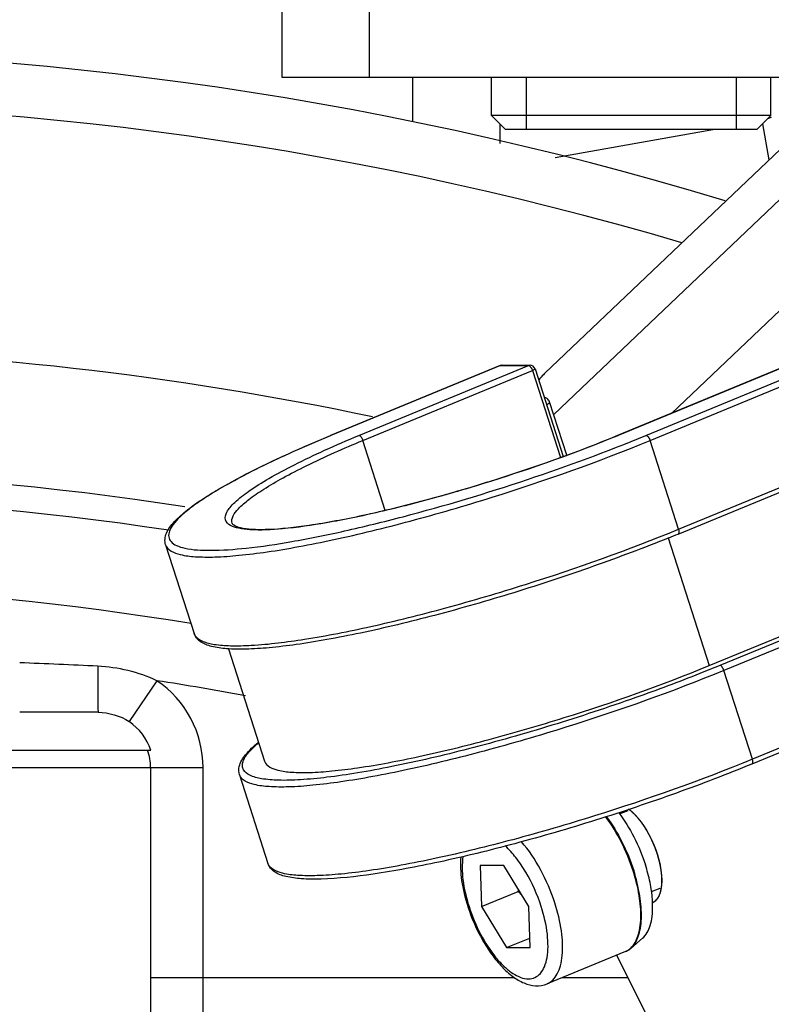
# Model space of a CAD drawing. Header units: millimetres. Extents: x 0 to 5945, y 0 to 4205.
# Tile 37 of 80: x 2930 to 2973, y 976 to 1032. Entities that reach past the tile are written whole.
import ezdxf

# ---------------------------------------------------------------- set-up
doc = ezdxf.new("R2010")
doc.units = ezdxf.units.MM
doc.header["$LTSCALE"] = 326.975
doc.layers.get('0').update_dxf_attribs({"linetype": 'CONTINUOUS'})
for name, color, linetype in [('204104000008_DXF_DIMENSION', 7, 'CONTINUOUS'), ('204104000008DXF_CONTINUOUS_LINE', 7, 'CONTINUOUS'), ('304103000028DXF_CONTINUOUS_LINE', 7, 'CONTINUOUS'), ('304103000029DXF_CONTINUOUS_LINE', 7, 'CONTINUOUS'), ('304104000091DXF_CONTINUOUS_LINE', 7, 'CONTINUOUS'), ('304105000175DXF_CONTINUOUS_LINE', 7, 'CONTINUOUS'), ('304109000002DXF_CONTINUOUS_LINE', 7, 'CONTINUOUS'), ('501023000027DXF_CONTINUOUS_LINE', 7, 'CONTINUOUS'), ('501023000080DXF_CONTINUOUS_LINE', 7, 'CONTINUOUS'), ('604006000006DXF_CONTINUOUS_LINE', 7, 'CONTINUOUS')]:
    doc.layers.add(name, color=color, linetype=linetype)
doc.styles.get("Standard").update_dxf_attribs({"font": 'txt', "width": 0.7})
doc.dimstyles.new('DIMSTYLE_7', dxfattribs={"dimtxt": 17.5, "dimasz": 15, "dimexe": 2, "dimexo": 0.2, "dimtad": 1, "dimdsep": 46, "dimtxsty": 'Standard', "dimblk": '_FILLED', "dimblk1": '_FILLED', "dimblk2": '_FILLED', "dimcen": 0.09, "dimclrt": 5, "dimazin": 2, "dimtp": 0.01, "dimtm": 0.01, "dimtfac": 1, "dimtofl": 0, "dimtmove": 0, "dimatfit": 3, "dimldrblk": '_FILLED', "dimfxl": 0, "dimtolj": 1, "dimarcsym": 0})

# ---------------------------------------------------------------- blocks, each defined once
blk = doc.blocks.new('_FILLED')
at = {"color": 0, "linetype": 'ByBlock'}
blk.add_solid([(0, 0), (-1, 0.1167), (-1, -0.1167)], dxfattribs=at)
blk = doc.blocks.new('*D18')
at = {"layer": '204104000008_DXF_DIMENSION', "color": 2, "linetype": 'Continuous'}
for p, q in [((2912.611, 830.766), (4978.956, 1180.244)), ((4707.127, 1134.27), (2912.611, 830.766)), ((4707.127, 1134.27), (4707.127, 1134.27))]:
    blk.add_line(p, q, dxfattribs=at)
at = {"layer": '204104000008_DXF_DIMENSION', "color": 2, "linetype": 'Continuous', "xscale": 15, "yscale": 15, "zscale": 15, "rotation": 189.5992208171}
blk.add_blockref('_FILLED', (4707.127, 1134.27), dxfattribs=at)
blk = doc.blocks.new('*D22')
at = {"layer": '204104000008_DXF_DIMENSION', "color": 2, "linetype": 'Continuous'}
for p, q in [((2912.611, 830.766), (3815.787, 1222.652)), ((3438.262, 1058.845), (2912.611, 830.766)), ((3438.262, 1058.845), (3438.262, 1058.845))]:
    blk.add_line(p, q, dxfattribs=at)
at = {"layer": '204104000008_DXF_DIMENSION', "color": 2, "linetype": 'Continuous', "xscale": 15, "yscale": 15, "zscale": 15, "rotation": 203.4568431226}
blk.add_blockref('_FILLED', (3438.262, 1058.845), dxfattribs=at)

msp = doc.modelspace()

# ---------------------------------------------------------------- linework, layer by layer
at = {"layer": '204104000008DXF_CONTINUOUS_LINE', "color": 2, "linetype": 'Continuous', "const_width": 4}
msp.add_lwpolyline([(2339.611, 830.766, 1), (3485.611, 830.766, 1)], format="xyb", close=True, dxfattribs=at)
at = {"layer": '304103000028DXF_CONTINUOUS_LINE', "color": 7, "linetype": 'Continuous'}
msp.add_line((2952.611, 1026.205), (2952.611, 1028.766), dxfattribs=at)
at = {"layer": '304103000028DXF_CONTINUOUS_LINE', "color": 9, "linetype": 'Continuous'}
for p, q in [((2972.939, 1026.393), (2973.15, 1026.475)), ((2957.611, 1024.962), (2957.611, 1026.066)), ((2960.768, 1024.177), (2969.779, 1025.766)), ((2973.006, 1024.031), (2972.641, 1026.096))]:
    msp.add_line(p, q, dxfattribs=at)
at = {"layer": '304103000029DXF_CONTINUOUS_LINE', "color": 9, "linetype": 'Continuous'}
for p, q in [((2937.966, 994.241), (2936.385, 991.896)), ((2884.611, 989.266), (2940.611, 989.266)), ((2940.611, 967.266), (2940.611, 989.266)), ((2937.611, 977.266), (2958.427, 977.266)), ((2961.186, 977.266), (2964.905, 977.266))]:
    msp.add_line(p, q, dxfattribs=at)
at = {"layer": '304103000029DXF_CONTINUOUS_LINE', "color": 7, "linetype": 'Continuous'}
for p, q in [((2887.604, 990.266), (2937.619, 990.266)), ((2937.611, 989.266), (2937.611, 970.266))]:
    msp.add_line(p, q, dxfattribs=at)
for centre, radius, start, end in [((2912.611, 830.766), 199.5, 73.13283, 144.65512), ((2912.611, 830.766), 175.5, 81.16361, 140.29656), ((2930.346, -449.404), 1441.842, 89.830868, 90.00905), ((2934.611, 989.266), 3.172, 18.3462, 56.0247), ((2934.611, 989.266), 3, 0, 19.4712)]:
    msp.add_arc(centre, radius, start, end, dxfattribs=at)
at = {"layer": '304103000029DXF_CONTINUOUS_LINE', "color": 9, "linetype": 'Continuous'}
for centre, radius, start, end in [((2912.611, 830.766), 196.5, 73.6219, 143.99998), ((2912.611, 830.766), 182.5, 78.07745, 88.98256), ((2912.611, 830.766), 174.036, 81.39973, 139.13254), ((2912.611, 830.766), 168.965, 80.69396, 137.68858), ((2912.135, 541.625), 453.997, 87.1656, 87.7298), ((2912.611, 830.766), 165.429, 79.39931, 81.18368), ((2934.611, 989.266), 6, 0, 56.0033)]:
    msp.add_arc(centre, radius, start, end, dxfattribs=at)
msp.add_open_spline([(2937.966, 994.241), (2936.916, 994.734), (2935.744, 995.01), (2934.585, 995.067)], degree=3, dxfattribs=at)
msp.add_open_spline([(2934.585, 995.067), (2934.585, 994.782), (2934.588, 993.904), (2934.587, 993.025), (2934.603, 992.432)], degree=3, knots=[0, 0, 0, 0, 0.324274, 1, 1, 1, 1], dxfattribs=at)
at = {"layer": '304103000029DXF_CONTINUOUS_LINE', "color": 7, "linetype": 'Continuous'}
msp.add_open_spline([(2934.603, 992.432), (2935.223, 992.43), (2935.87, 992.243), (2936.384, 991.897)], degree=3, dxfattribs=at)
at = {"layer": '304104000091DXF_CONTINUOUS_LINE', "color": 7, "linetype": 'Continuous'}
for p, q in [((2945.111, 1048.766), (2945.111, 1028.766)), ((2945.111, 1028.766), (2985.111, 1028.766))]:
    msp.add_line(p, q, dxfattribs=at)
at = {"layer": '304104000091DXF_CONTINUOUS_LINE', "color": 9, "linetype": 'Continuous'}
msp.add_line((2950.111, 1048.766), (2950.111, 1028.766), dxfattribs=at)
at = {"layer": '304105000175DXF_CONTINUOUS_LINE', "color": 7, "linetype": 'Continuous'}
for p, q in [((2960.175, 1011.827), (2976.056, 1026.932)), ((2964.266, 978.536), (2966.596, 973.906))]:
    msp.add_line(p, q, dxfattribs=at)
at = {"layer": '304105000175DXF_CONTINUOUS_LINE', "color": 9, "linetype": 'Continuous'}
for p, q in [((2960.678, 1009.46), (2976.757, 1024.754)), ((2977.58, 1019.199), (2967.41, 1009.525))]:
    msp.add_line(p, q, dxfattribs=at)
at = {"layer": '304105000175DXF_CONTINUOUS_LINE', "color": 2, "linetype": 'Continuous'}
msp.add_line((2966.855, 982.477), (2966.859, 982.516), dxfattribs=at)
at = {"layer": '304105000175DXF_CONTINUOUS_LINE', "color": 7, "linetype": 'Continuous'}
for centre, radius, start, end in [((2963.617, 984.998), 2.322, 50.5317, 54.6722), ((2965.26, 982.589), 1.594, 342.4568, 344.4027)]:
    msp.add_arc(centre, radius, start, end, dxfattribs=at)
for points, knots in [([(2960.175, 1011.827), (2960.147, 1011.799), (2960.022, 1011.676), (2959.906, 1011.544), (2959.82, 1011.439)], [0, 0, 0, 0, 0.22703, 1, 1, 1, 1]), ([(2966.859, 982.508), (2966.938, 983.293), (2966.523, 984.875), (2965.702, 986.29), (2965.093, 986.79)], [0, 0, 0, 0, 0.500033, 1, 1, 1, 1]), ([(2966.343, 981.555), (2966.467, 981.607), (2966.613, 981.745), (2966.7, 981.909), (2966.722, 981.957)], [0, 0, 0, 0, 0.720573, 1, 1, 1, 1])]:
    msp.add_open_spline(points, degree=3, knots=knots, dxfattribs=at)
at = {"layer": '304105000175DXF_CONTINUOUS_LINE', "color": 2, "linetype": 'Continuous'}
for points, knots in [([(2965.117, 986.77), (2965.094, 986.79), (2965.059, 986.819), (2965.013, 986.854), (2964.988, 986.872), (2964.976, 986.881)], [0, 0, 0, 0, 0.5, 0.75, 1, 1, 1, 1]), ([(2965.2, 986.698), (2965.197, 986.701), (2965.191, 986.706), (2965.184, 986.713), (2965.179, 986.717), (2965.175, 986.72), (2965.171, 986.724), (2965.166, 986.728), (2965.162, 986.732), (2965.159, 986.735), (2965.157, 986.736), (2965.154, 986.739), (2965.15, 986.742), (2965.146, 986.746), (2965.141, 986.75), (2965.138, 986.753), (2965.135, 986.756), (2965.13, 986.76), (2965.124, 986.764), (2965.119, 986.768), (2965.117, 986.77)], [0, 0, 0, 0, 0.125, 0.25, 0.3125, 0.34375, 0.375, 0.4375, 0.46875, 0.5, 0.53125, 0.5625, 0.625, 0.6875, 0.75, 0.8125, 0.84375, 0.875, 0.9375, 1, 1, 1, 1]), ([(2965.672, 986.171), (2965.663, 986.183), (2965.644, 986.207), (2965.621, 986.237), (2965.603, 986.26), (2965.584, 986.284), (2965.563, 986.309), (2965.543, 986.333), (2965.531, 986.348), (2965.521, 986.361), (2965.511, 986.372), (2965.495, 986.391), (2965.476, 986.412), (2965.458, 986.434), (2965.444, 986.45), (2965.428, 986.467), (2965.408, 986.489), (2965.383, 986.516), (2965.352, 986.549), (2965.322, 986.58), (2965.296, 986.606), (2965.276, 986.626), (2965.245, 986.655), (2965.22, 986.679), (2965.2, 986.698)], [0, 0, 0, 0, 0.0625, 0.125, 0.15625, 0.1875, 0.25, 0.28125, 0.3125, 0.328125, 0.34375, 0.375, 0.4375, 0.46875, 0.5, 0.53125, 0.5625, 0.625, 0.6875, 0.75, 0.8125, 0.84375, 0.875, 1, 1, 1, 1]), ([(2966.105, 985.496), (2966.097, 985.511), (2966.081, 985.539), (2966.06, 985.575), (2966.044, 985.604), (2966.031, 985.626), (2966.018, 985.649), (2966.004, 985.672), (2965.991, 985.695), (2965.979, 985.713), (2965.97, 985.729), (2965.962, 985.743), (2965.947, 985.767), (2965.93, 985.794), (2965.913, 985.821), (2965.9, 985.842), (2965.886, 985.863), (2965.867, 985.892), (2965.844, 985.928), (2965.815, 985.97), (2965.787, 986.011), (2965.763, 986.046), (2965.743, 986.073), (2965.715, 986.112), (2965.691, 986.145), (2965.672, 986.171)], [0, 0, 0, 0, 0.0625, 0.125, 0.15625, 0.1875, 0.21875, 0.25, 0.28125, 0.3125, 0.328125, 0.34375, 0.375, 0.4375, 0.46875, 0.5, 0.53125, 0.5625, 0.625, 0.6875, 0.75, 0.8125, 0.84375, 0.875, 1, 1, 1, 1]), ([(2966.464, 984.728), (2966.458, 984.744), (2966.445, 984.775), (2966.429, 984.815), (2966.418, 984.842), (2966.411, 984.858), (2966.404, 984.875), (2966.395, 984.896), (2966.384, 984.922), (2966.373, 984.947), (2966.364, 984.968), (2966.357, 984.985), (2966.35, 985.001), (2966.338, 985.027), (2966.324, 985.058), (2966.309, 985.089), (2966.299, 985.112), (2966.287, 985.137), (2966.272, 985.17), (2966.252, 985.211), (2966.228, 985.26), (2966.203, 985.308), (2966.183, 985.349), (2966.167, 985.381), (2966.142, 985.427), (2966.121, 985.465), (2966.105, 985.496)], [0, 0, 0, 0, 0.0625, 0.125, 0.15625, 0.171875, 0.1875, 0.21875, 0.25, 0.28125, 0.3125, 0.328125, 0.34375, 0.375, 0.4375, 0.46875, 0.5, 0.53125, 0.5625, 0.625, 0.6875, 0.75, 0.8125, 0.84375, 0.875, 1, 1, 1, 1]), ([(2966.721, 983.926), (2966.717, 983.942), (2966.709, 983.974), (2966.699, 984.013), (2966.692, 984.041), (2966.687, 984.057), (2966.682, 984.075), (2966.676, 984.096), (2966.669, 984.122), (2966.661, 984.147), (2966.654, 984.173), (2966.647, 984.199), (2966.637, 984.23), (2966.627, 984.262), (2966.617, 984.294), (2966.61, 984.318), (2966.601, 984.344), (2966.59, 984.378), (2966.576, 984.422), (2966.558, 984.473), (2966.54, 984.525), (2966.521, 984.576), (2966.496, 984.644), (2966.477, 984.694), (2966.464, 984.728)], [0, 0, 0, 0, 0.0625, 0.125, 0.15625, 0.171875, 0.1875, 0.21875, 0.25, 0.28125, 0.3125, 0.34375, 0.375, 0.4375, 0.46875, 0.5, 0.53125, 0.5625, 0.625, 0.6875, 0.75, 0.8125, 0.875, 1, 1, 1, 1]), ([(2966.856, 983.154), (2966.854, 983.169), (2966.851, 983.198), (2966.847, 983.235), (2966.845, 983.261), (2966.843, 983.276), (2966.841, 983.292), (2966.838, 983.312), (2966.834, 983.344), (2966.829, 983.385), (2966.821, 983.434), (2966.814, 983.475), (2966.809, 983.507), (2966.805, 983.532), (2966.801, 983.555), (2966.795, 983.586), (2966.789, 983.617), (2966.784, 983.644), (2966.781, 983.659), (2966.778, 983.677), (2966.773, 983.697), (2966.766, 983.731), (2966.757, 983.773), (2966.742, 983.841), (2966.73, 983.892), (2966.721, 983.926)], [0, 0, 0, 0, 0.0625, 0.125, 0.15625, 0.171875, 0.1875, 0.21875, 0.25, 0.3125, 0.375, 0.4375, 0.46875, 0.5, 0.53125, 0.5625, 0.625, 0.65625, 0.671875, 0.6875, 0.71875, 0.75, 0.8125, 0.875, 1, 1, 1, 1]), ([(2966.859, 982.516), (2966.86, 982.527), (2966.862, 982.55), (2966.864, 982.579), (2966.866, 982.599), (2966.867, 982.611), (2966.868, 982.631), (2966.869, 982.659), (2966.871, 982.698), (2966.872, 982.738), (2966.872, 982.778), (2966.873, 982.817), (2966.872, 982.859), (2966.871, 982.9), (2966.87, 982.941), (2966.868, 982.983), (2966.866, 983.025), (2966.862, 983.082), (2966.858, 983.126), (2966.856, 983.154)], [0, 0, 0, 0, 0.0625, 0.125, 0.15625, 0.171875, 0.1875, 0.25, 0.3125, 0.375, 0.4375, 0.5, 0.5625, 0.625, 0.6875, 0.75, 0.8125, 0.875, 1, 1, 1, 1]), ([(2966.796, 982.162), (2966.797, 982.168), (2966.8, 982.179), (2966.804, 982.193), (2966.807, 982.204), (2966.81, 982.217), (2966.814, 982.233), (2966.817, 982.25), (2966.82, 982.263), (2966.823, 982.274), (2966.825, 982.286), (2966.828, 982.298), (2966.829, 982.307), (2966.831, 982.318), (2966.834, 982.331), (2966.837, 982.349), (2966.841, 982.37), (2966.845, 982.399), (2966.85, 982.434), (2966.853, 982.463), (2966.855, 982.477)], [0, 0, 0, 0, 0.0625, 0.125, 0.15625, 0.1875, 0.25, 0.3125, 0.34375, 0.375, 0.4375, 0.46875, 0.5, 0.53125, 0.5625, 0.625, 0.6875, 0.75, 0.875, 1, 1, 1, 1]), ([(2966.333, 981.552), (2966.346, 981.558), (2966.37, 981.57), (2966.398, 981.585), (2966.417, 981.594), (2966.425, 981.598), (2966.431, 981.601), (2966.437, 981.605), (2966.447, 981.613), (2966.462, 981.625), (2966.479, 981.638), (2966.497, 981.652), (2966.512, 981.663), (2966.522, 981.671), (2966.528, 981.676), (2966.533, 981.682), (2966.539, 981.689), (2966.555, 981.707), (2966.573, 981.727), (2966.592, 981.747), (2966.602, 981.759), (2966.61, 981.767), (2966.617, 981.778), (2966.626, 981.792), (2966.642, 981.817), (2966.658, 981.842), (2966.672, 981.863), (2966.677, 981.872), (2966.682, 981.878), (2966.686, 981.886), (2966.693, 981.901), (2966.703, 981.921), (2966.714, 981.946), (2966.726, 981.97), (2966.735, 981.991), (2966.742, 982.005), (2966.746, 982.014), (2966.749, 982.023), (2966.753, 982.035), (2966.762, 982.063), (2966.777, 982.106), (2966.789, 982.143), (2966.796, 982.162)], [0, 0, 0, 0, 0.0625, 0.125, 0.140625, 0.15625, 0.164062, 0.171875, 0.1875, 0.21875, 0.25, 0.28125, 0.3125, 0.328125, 0.335938, 0.34375, 0.359375, 0.375, 0.4375, 0.46875, 0.484375, 0.5, 0.515625, 0.53125, 0.5625, 0.625, 0.640625, 0.65625, 0.664062, 0.671875, 0.6875, 0.71875, 0.75, 0.78125, 0.8125, 0.828125, 0.835938, 0.84375, 0.859375, 0.875, 0.9375, 1, 1, 1, 1])]:
    msp.add_open_spline(points, degree=3, knots=knots, dxfattribs=at)
at = {"layer": '304105000175DXF_CONTINUOUS_LINE', "color": 7, "linetype": 'Continuous'}
for points in [[(2966.795, 982.161), (2966.827, 982.274), (2966.847, 982.391), (2966.859, 982.508)], [(2966.722, 981.957), (2966.744, 982.006), (2966.763, 982.057), (2966.78, 982.109)]]:
    msp.add_open_spline(points, degree=3, dxfattribs=at)
at = {"layer": '304109000002DXF_CONTINUOUS_LINE', "color": 7, "linetype": 'Continuous'}
for p, q in [((2957.613, 1012.26), (2947.906, 1008.259)), ((2957.728, 1012.283), (2959.324, 1012.283)), ((2974.045, 1012.26), (2964.337, 1008.259)), ((2959.61, 1012.075), (2961.221, 1007.059)), ((2961.425, 1007.134), (2960.441, 1010.195)), ((2967.793, 1002.63), (2977.5, 1006.631)), ((2938.469, 1002.015), (2940.1, 996.941)), ((2969.575, 995.107), (2976.987, 998.163)), ((2942.062, 996.064), (2944.13, 989.631)), ((2981.728, 993.475), (2972.021, 989.474)), ((2942.697, 988.859), (2944.328, 983.785))]:
    msp.add_line(p, q, dxfattribs=at)
at = {"layer": '304109000002DXF_CONTINUOUS_LINE', "color": 9, "linetype": 'Continuous'}
for p, q in [((2957.637, 1012.265), (2947.93, 1008.263)), ((2949.526, 1008.263), (2959.233, 1012.265)), ((2957.613, 1012.26), (2957.637, 1012.265)), ((2957.728, 1012.283), (2957.637, 1012.265)), ((2957.637, 1012.265), (2959.233, 1012.265)), ((2959.322, 1012.283), (2959.233, 1012.265)), ((2974.069, 1012.265), (2964.361, 1008.263)), ((2965.957, 1008.263), (2975.665, 1012.265)), ((2949.757, 1007.981), (2959.465, 1011.983)), ((2959.465, 1011.983), (2961.065, 1007.002)), ((2966.189, 1007.981), (2975.896, 1011.983)), ((2947.93, 1008.263), (2947.906, 1008.259)), ((2947.93, 1008.263), (2947.907, 1008.254)), ((2964.361, 1008.263), (2964.337, 1008.259)), ((2964.361, 1008.263), (2964.34, 1008.254)), ((2951.042, 1003.982), (2949.757, 1007.981)), ((2967.82, 1002.907), (2966.189, 1007.981)), ((2967.82, 1002.907), (2977.527, 1006.909)), ((2967.229, 1002.407), (2969.575, 995.107)), ((2977.111, 997.962), (2970.185, 995.107)), ((2977.324, 997.673), (2970.417, 994.826)), ((2972.047, 989.751), (2970.417, 994.826)), ((2981.755, 993.753), (2972.047, 989.751))]:
    msp.add_line(p, q, dxfattribs=at)
at = {"layer": '304109000002DXF_CONTINUOUS_LINE', "color": 7, "linetype": 'Continuous'}
for centre, radius, start, end in [((2957.728, 1011.981), 0.302, 93.9865, 112.3354), ((2957.728, 1011.985), 0.298, 89.9095, 93.9313), ((2959.324, 1011.983), 0.3, 17.8047, 90.3372), ((2934.022, 1084.56), 88.618, 292.0283, 292.40098)]:
    msp.add_arc(centre, radius, start, end, dxfattribs=at)
at = {"layer": '304109000002DXF_CONTINUOUS_LINE', "color": 9, "linetype": 'Continuous'}
for points in [[(2959.233, 1012.265), (2959.255, 1012.265), (2959.276, 1012.255), (2959.294, 1012.243)], [(2959.294, 1012.243), (2959.319, 1012.227), (2959.341, 1012.205), (2959.359, 1012.182)], [(2959.359, 1012.182), (2959.407, 1012.124), (2959.442, 1012.054), (2959.465, 1011.983)], [(2940.1, 996.941), (2940.119, 996.88), (2940.151, 996.823), (2940.19, 996.773)]]:
    msp.add_open_spline(points, degree=3, dxfattribs=at)
for points, knots in [([(2959.61, 1012.075), (2959.615, 1012.058), (2959.542, 1012.019), (2959.502, 1011.998), (2959.465, 1011.983)], [0, 0, 0, 0, 0.296653, 1, 1, 1, 1]), ([(2960.28, 1010.014), (2960.326, 1010.045), (2960.391, 1010.086), (2960.45, 1010.169), (2960.441, 1010.195)], [0, 0, 0, 0, 0.667841, 1, 1, 1, 1]), ([(2947.907, 1008.254), (2946.922, 1007.847), (2945.099, 1007.056), (2942.961, 1006.005), (2941.51, 1005.192), (2940.626, 1004.644), (2939.897, 1004.132), (2939.328, 1003.66), (2938.924, 1003.231), (2938.68, 1002.845), (2938.608, 1002.474), (2938.772, 1002.153), (2939.119, 1001.941), (2939.87, 1001.722), (2941.228, 1001.665), (2943.272, 1001.813), (2945.841, 1002.201), (2948.833, 1002.809), (2953.355, 1003.921), (2959.137, 1005.662), (2963.729, 1007.345), (2965.957, 1008.263)], [0, 0, 0, 0, 0.08054, 0.15006, 0.179915, 0.206161, 0.228617, 0.247181, 0.261881, 0.272995, 0.281393, 0.289081, 0.298553, 0.31125, 0.348009, 0.400129, 0.466225, 0.544051, 0.630792, 0.817931, 1, 1, 1, 1]), ([(2942.187, 1003.122), (2942.06, 1003.192), (2941.807, 1003.43), (2941.94, 1003.867), (2942.165, 1004.175), (2942.571, 1004.599), (2943.312, 1005.161), (2944.458, 1005.872), (2945.908, 1006.644), (2947.626, 1007.459), (2948.868, 1007.992), (2949.526, 1008.263)], [0, 0, 0, 0, 0.044904, 0.091343, 0.124147, 0.164915, 0.271559, 0.411364, 0.581945, 0.779658, 1, 1, 1, 1]), ([(2964.34, 1008.254), (2962.126, 1007.343), (2958.712, 1006.12), (2954.133, 1004.747), (2950.826, 1003.896), (2947.856, 1003.273), (2945.388, 1002.915), (2943.695, 1002.822), (2942.699, 1002.933), (2942.328, 1003.044), (2942.187, 1003.122)], [0, 0, 0, 0, 0.312796, 0.47304, 0.624366, 0.758718, 0.869107, 0.950225, 0.978949, 1, 1, 1, 1]), ([(2949.526, 1008.263), (2949.576, 1008.263), (2949.681, 1008.162), (2949.734, 1008.053), (2949.757, 1007.981)], [0, 0, 0, 0, 0.400718, 1, 1, 1, 1]), ([(2965.957, 1008.263), (2966.008, 1008.263), (2966.113, 1008.162), (2966.166, 1008.053), (2966.189, 1007.981)], [0, 0, 0, 0, 0.400718, 1, 1, 1, 1]), ([(2938.469, 1002.015), (2938.572, 1001.696), (2939.288, 1001.416), (2940.235, 1001.313), (2941.376, 1001.304), (2942.744, 1001.406), (2944.35, 1001.607), (2946.157, 1001.911), (2948.899, 1002.463), (2952.598, 1003.371), (2958.674, 1005.146), (2963.23, 1006.761), (2966.189, 1007.981)], [0, 0, 0, 0, 0.034877, 0.064725, 0.103709, 0.151602, 0.207845, 0.27166, 0.342107, 0.498488, 0.667336, 1, 1, 1, 1]), ([(2942.277, 1003.239), (2942.186, 1003.525), (2942.609, 1004.096), (2943.271, 1004.652), (2944.145, 1005.251), (2945.244, 1005.886), (2947.123, 1006.853), (2948.664, 1007.531), (2949.757, 1007.981)], [0, 0, 0, 0, 0.099303, 0.187076, 0.302182, 0.443496, 0.608866, 1, 1, 1, 1]), ([(2940.19, 996.773), (2940.29, 996.647), (2940.644, 996.439), (2941.332, 996.287), (2942.272, 996.222), (2944.002, 996.272), (2946.688, 996.616), (2950.402, 997.349), (2954.619, 998.405), (2960.529, 1000.15), (2964.95, 1001.724), (2967.82, 1002.907)], [0, 0, 0, 0, 0.016772, 0.040913, 0.073577, 0.114863, 0.221658, 0.356033, 0.510374, 0.675668, 1, 1, 1, 1]), ([(2967.82, 1002.907), (2967.83, 1002.876), (2967.851, 1002.791), (2967.851, 1002.653), (2967.793, 1002.63)], [0, 0, 0, 0, 0.344265, 1, 1, 1, 1]), ([(2970.417, 994.826), (2967.458, 993.606), (2962.902, 991.99), (2956.826, 990.216), (2953.127, 989.307), (2950.385, 988.755), (2948.578, 988.452), (2946.972, 988.25), (2945.603, 988.148), (2944.463, 988.158), (2943.515, 988.261), (2942.8, 988.54), (2942.697, 988.859)], [0, 0, 0, 0, 0.332664, 0.501512, 0.657893, 0.72834, 0.792155, 0.848398, 0.896291, 0.935275, 0.965123, 1, 1, 1, 1]), ([(2970.185, 995.107), (2969.803, 994.95), (2968.211, 994.307), (2966.601, 993.707), (2965.372, 993.272)], [0, 0, 0, 0, 0.240729, 1, 1, 1, 1]), ([(2970.417, 994.826), (2970.394, 994.897), (2970.341, 995.006), (2970.235, 995.107), (2970.185, 995.107)], [0, 0, 0, 0, 0.599282, 1, 1, 1, 1]), ([(2965.372, 993.272), (2963.782, 992.709), (2960.612, 991.664), (2955.957, 990.342), (2952.241, 989.468), (2949.531, 988.965), (2947.787, 988.709), (2946.277, 988.562), (2945.025, 988.522), (2944.046, 988.597), (2943.348, 988.762), (2942.946, 989.049), (2942.855, 989.345), (2942.883, 989.578), (2942.992, 989.827), (2943.266, 990.22), (2943.551, 990.489), (2943.765, 990.672)], [0, 0, 0, 0, 0.201884, 0.399381, 0.579141, 0.658555, 0.729214, 0.790019, 0.840126, 0.879055, 0.907002, 0.925931, 0.934067, 0.942889, 0.95343, 0.966294, 1, 1, 1, 1]), ([(2972.047, 989.751), (2969.088, 988.531), (2964.533, 986.916), (2958.456, 985.141), (2954.758, 984.233), (2952.016, 983.681), (2950.208, 983.377), (2948.603, 983.176), (2947.234, 983.074), (2946.094, 983.083), (2945.146, 983.186), (2944.43, 983.466), (2944.328, 983.785)], [0, 0, 0, 0, 0.332664, 0.501512, 0.657893, 0.72834, 0.792155, 0.848398, 0.896291, 0.935275, 0.965123, 1, 1, 1, 1]), ([(2972.021, 989.474), (2972.036, 989.48), (2972.073, 989.522), (2972.078, 989.625), (2972.062, 989.706), (2972.047, 989.751)], [0, 0, 0, 0, 0.164084, 0.517404, 1, 1, 1, 1])]:
    msp.add_open_spline(points, degree=3, knots=knots, dxfattribs=at)
at = {"layer": '304109000002DXF_CONTINUOUS_LINE', "color": 7, "linetype": 'Continuous'}
for points, knots in [([(2960.441, 1010.195), (2960.419, 1010.266), (2960.327, 1010.383), (2960.196, 1010.427), (2960.136, 1010.437)], [0, 0, 0, 0, 0.552229, 1, 1, 1, 1]), ([(2938.469, 1002.015), (2938.401, 1002.226), (2938.479, 1002.752), (2939.002, 1003.407), (2939.792, 1004.094), (2940.885, 1004.837), (2942.27, 1005.642), (2943.929, 1006.496), (2945.835, 1007.384), (2947.192, 1007.964), (2947.906, 1008.259)], [0, 0, 0, 0, 0.056815, 0.123907, 0.211893, 0.324566, 0.461769, 0.621864, 0.802321, 1, 1, 1, 1]), ([(2964.337, 1008.259), (2961.953, 1007.276), (2958.281, 1005.973), (2953.384, 1004.542), (2949.922, 1003.691), (2946.92, 1003.12), (2944.789, 1002.876), (2943.474, 1002.872), (2942.828, 1002.953), (2942.448, 1003.067), (2942.293, 1003.191), (2942.277, 1003.239)], [0, 0, 0, 0, 0.337601, 0.509023, 0.667782, 0.803937, 0.908968, 0.947663, 0.976123, 0.993413, 1, 1, 1, 1]), ([(2967.259, 1002.412), (2965.838, 1001.837), (2962.903, 1000.732), (2958.43, 999.253), (2953.98, 997.974), (2950.402, 997.11), (2947.757, 996.589), (2946.015, 996.305), (2944.468, 996.118), (2943.137, 996.031), (2942.034, 996.042), (2941.155, 996.161), (2940.468, 996.401), (2940.161, 996.75), (2940.1, 996.941)], [0, 0, 0, 0, 0.162119, 0.331562, 0.498081, 0.651628, 0.720644, 0.783132, 0.838249, 0.88536, 0.924117, 0.954765, 0.978831, 1, 1, 1, 1]), ([(2944.13, 989.631), (2944.224, 989.338), (2944.881, 989.081), (2945.75, 988.987), (2946.797, 988.978), (2948.054, 989.071), (2950.145, 989.335), (2953.156, 989.909), (2957.099, 990.875), (2962.677, 992.505), (2966.859, 993.988), (2969.575, 995.107)], [0, 0, 0, 0, 0.034876, 0.064723, 0.103706, 0.151599, 0.207843, 0.342089, 0.498473, 0.667326, 1, 1, 1, 1]), ([(2942.697, 988.859), (2942.649, 989.007), (2942.651, 989.444), (2943.074, 990.096), (2943.511, 990.497), (2943.772, 990.712)], [0, 0, 0, 0, 0.207407, 0.549559, 1, 1, 1, 1]), ([(2972.021, 989.474), (2970.595, 988.886), (2967.634, 987.754), (2963.105, 986.236), (2958.572, 984.914), (2954.322, 983.872), (2950.625, 983.175), (2947.986, 982.876), (2946.313, 982.882), (2945.411, 982.999), (2944.706, 983.237), (2944.39, 983.591), (2944.328, 983.785)], [0, 0, 0, 0, 0.159904, 0.328413, 0.494995, 0.649254, 0.781737, 0.884854, 0.923952, 0.954801, 0.978911, 1, 1, 1, 1])]:
    msp.add_open_spline(points, degree=3, knots=knots, dxfattribs=at)
at = {"layer": '501023000027DXF_CONTINUOUS_LINE', "color": 2, "linetype": 'Continuous'}
for p, q in [((2964.447, 986.615), (2964.948, 986.821)), ((2966.277, 982.177), (2966.77, 982.38))]:
    msp.add_line(p, q, dxfattribs=at)
at = {"layer": '501023000027DXF_CONTINUOUS_LINE', "color": 7, "linetype": 'Continuous'}
for p, q in [((2956.464, 983.668), (2956.542, 981.319)), ((2957.819, 983.668), (2956.464, 983.668)), ((2959.252, 981.319), (2957.819, 983.668)), ((2956.542, 981.319), (2958.643, 982.185)), ((2956.542, 981.319), (2957.974, 978.969)), ((2959.329, 978.969), (2959.252, 981.319)), ((2957.974, 978.969), (2959.311, 979.521)), ((2957.974, 978.969), (2959.329, 978.969)), ((2964.781, 978.748), (2960.3, 976.901))]:
    msp.add_line(p, q, dxfattribs=at)
for centre, radius, start, end in [((2951.152, 983.932), 7.692, 346.8727, 347.6236), ((2953.273, 976.651), 7.712, 43.5998, 45.8547), ((2965.452, 984.456), 10.182, 197.8158, 198.0678), ((2964.319, 979.772), 1.128, 312.1609, 312.6822), ((2964.409, 979.649), 0.975, 292.4076, 296.6033)]:
    msp.add_arc(centre, radius, start, end, dxfattribs=at)
for points, knots in [([(2965.222, 983.371), (2965.041, 983.936), (2964.598, 985.01), (2963.995, 986.005), (2963.655, 986.454)], [0, 0, 0, 0, 0.512938, 1, 1, 1, 1]), ([(2955.354, 984.159), (2955.318, 983.713), (2955.377, 982.752), (2955.603, 981.822), (2955.758, 981.34)], [0, 0, 0, 0, 0.469848, 1, 1, 1, 1]), ([(2965.084, 978.944), (2965.279, 979.124), (2965.491, 979.525), (2965.628, 980.125), (2965.694, 980.906), (2965.595, 982.012), (2965.372, 982.906), (2965.222, 983.371)], [0, 0, 0, 0, 0.173424, 0.280399, 0.401604, 0.682182, 1, 1, 1, 1]), ([(2955.772, 981.298), (2955.986, 980.641), (2956.398, 979.699), (2957.11, 978.579), (2957.686, 977.873), (2958.299, 977.313), (2958.947, 976.924), (2959.633, 976.744), (2960.095, 976.817), (2960.3, 976.901)], [0, 0, 0, 0, 0.300803, 0.444275, 0.577059, 0.696799, 0.804144, 0.903373, 1, 1, 1, 1]), ([(2964.846, 978.778), (2964.908, 978.809), (2964.987, 978.86), (2965.059, 978.921), (2965.076, 978.937)], [0, 0, 0, 0, 0.744881, 1, 1, 1, 1])]:
    msp.add_open_spline(points, degree=3, knots=knots, dxfattribs=at)
at = {"layer": '501023000027DXF_CONTINUOUS_LINE', "color": 9, "linetype": 'Continuous'}
for points, knots in [([(2959.962, 981.319), (2959.742, 982.004), (2959.309, 982.98), (2958.554, 984.107), (2958.129, 984.583), (2957.909, 984.785)], [0, 0, 0, 0, 0.53175, 0.779673, 1, 1, 1, 1]), ([(2960.742, 981.524), (2960.529, 982.185), (2960.002, 983.419), (2959.259, 984.543), (2958.836, 985.023)], [0, 0, 0, 0, 0.520599, 1, 1, 1, 1]), ([(2955.487, 984.184), (2955.418, 983.749), (2955.447, 982.767), (2955.67, 981.821), (2955.831, 981.319)], [0, 0, 0, 0, 0.45488, 1, 1, 1, 1]), ([(2955.831, 981.319), (2956.006, 980.774), (2956.437, 979.749), (2957.163, 978.609), (2957.821, 977.89), (2958.297, 977.501), (2958.762, 977.252), (2959.207, 977.156), (2959.618, 977.236), (2959.949, 977.496), (2960.181, 977.9), (2960.32, 978.423), (2960.368, 979.051), (2960.308, 980.039), (2960.128, 980.804), (2959.962, 981.319)], [0, 0, 0, 0, 0.166397, 0.321838, 0.389906, 0.449367, 0.499719, 0.541967, 0.579358, 0.617228, 0.660674, 0.712533, 0.773502, 0.842892, 1, 1, 1, 1]), ([(2960.3, 976.901), (2960.42, 976.951), (2960.653, 977.109), (2960.911, 977.477), (2961.087, 977.958), (2961.221, 978.784), (2961.15, 980.009), (2960.91, 981.002), (2960.742, 981.524)], [0, 0, 0, 0, 0.078298, 0.165365, 0.266891, 0.385146, 0.669023, 1, 1, 1, 1])]:
    msp.add_open_spline(points, degree=3, knots=knots, dxfattribs=at)
at = {"layer": '501023000080DXF_CONTINUOUS_LINE', "color": 7, "linetype": 'Continuous'}
for p, q in [((2957.111, 1026.566), (2957.111, 1028.766)), ((2973.111, 1026.566), (2973.111, 1028.766)), ((2957.911, 1025.766), (2957.111, 1026.566)), ((2973.111, 1026.566), (2957.111, 1026.566)), ((2972.311, 1025.766), (2973.111, 1026.566)), ((2972.311, 1025.766), (2957.911, 1025.766))]:
    msp.add_line(p, q, dxfattribs=at)
at = {"layer": '501023000080DXF_CONTINUOUS_LINE', "color": 2, "linetype": 'Continuous'}
for p, q in [((2959.111, 1028.766), (2959.111, 1025.766)), ((2971.111, 1028.766), (2971.111, 1025.766))]:
    msp.add_line(p, q, dxfattribs=at)
at = {"layer": '604006000006DXF_CONTINUOUS_LINE', "color": 7, "linetype": 'Continuous'}
for p, q in [((2965.256, 983.381), (2965.255, 983.384)), ((2965.76, 979.503), (2965.083, 978.927))]:
    msp.add_line(p, q, dxfattribs=at)
for centre, radius, start, end in [((2960.484, 981.303), 5.857, 0.7138, 4.221), ((2964.442, 979.662), 0.974, 290.3342, 294.5354)]:
    msp.add_arc(centre, radius, start, end, dxfattribs=at)
for points, knots in [([(2963.692, 986.461), (2964.031, 986.012), (2964.633, 985.02), (2965.074, 983.948), (2965.255, 983.384)], [0, 0, 0, 0, 0.487156, 1, 1, 1, 1]), ([(2964.396, 986.685), (2964.728, 986.255), (2965.317, 985.297), (2965.746, 984.26), (2965.922, 983.713)], [0, 0, 0, 0, 0.486062, 1, 1, 1, 1]), ([(2966.325, 981.735), (2966.302, 982.058), (2966.203, 982.727), (2966.029, 983.379), (2965.922, 983.713)], [0, 0, 0, 0, 0.480439, 1, 1, 1, 1]), ([(2965.083, 978.927), (2965.286, 979.1), (2965.508, 979.498), (2965.654, 980.097), (2965.728, 980.884), (2965.632, 982.004), (2965.407, 982.91), (2965.256, 983.381)], [0, 0, 0, 0, 0.171961, 0.278353, 0.399301, 0.680454, 1, 1, 1, 1]), ([(2965.76, 979.503), (2965.976, 979.687), (2966.2, 980.129), (2966.326, 980.783), (2966.343, 981.171), (2966.341, 981.376)], [0, 0, 0, 0, 0.423978, 0.692513, 1, 1, 1, 1]), ([(2964.846, 978.776), (2964.91, 978.805), (2964.991, 978.853), (2965.065, 978.912), (2965.083, 978.927)], [0, 0, 0, 0, 0.745486, 1, 1, 1, 1])]:
    msp.add_open_spline(points, degree=3, knots=knots, dxfattribs=at)

# ---------------------------------------------------------------- dimensions: what is measured, and where the dimension line sits
at = {"layer": '204104000008_DXF_DIMENSION', "color": 2, "linetype": 'Continuous'}
for mpoint, picture, middle in [((3438.262, 1058.845), '*D22', (3769.095, 1207.162)), ((4707.127, 1134.27), '*D18', (4917.834, 1174.344))]:
    dim = msp.add_radius_dim(center=(2912.611, 830.766), mpoint=mpoint, text='R<>', dimstyle='DIMSTYLE_7', override={"dimpost": '<>'}, dxfattribs=at)
    dim.commit()
    dim.dimension.update_dxf_attribs({"geometry": picture, "text_midpoint": middle, "dimtype": 164})

doc.saveas('drawing.dxf')
